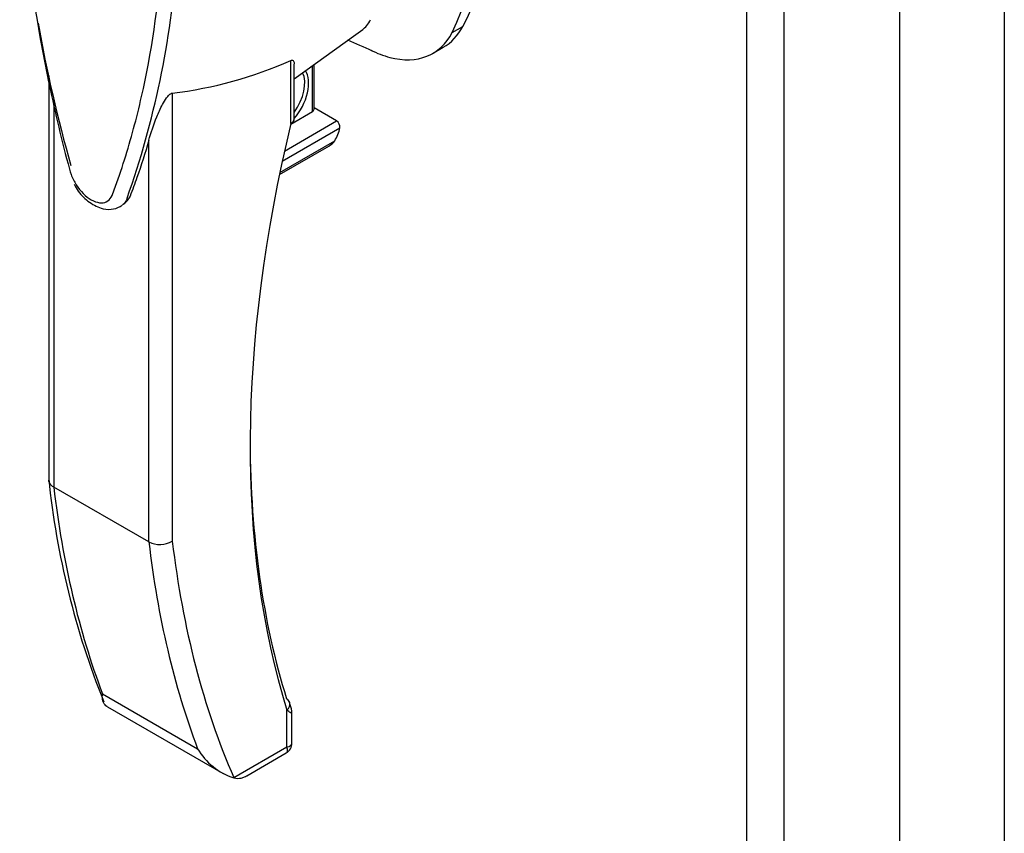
# Model space of a CAD drawing. Header units: inches. Extents: x 2 to 538, y -2 to 358.
# Tile 64 of 117: x 455.6 to 460.94, y 295.76 to 300.18. Entities that reach past the tile are written whole.
import ezdxf

# ---------------------------------------------------------------- set-up
doc = ezdxf.new("R2010")
doc.units = ezdxf.units.IN
doc.header["$MEASUREMENT"] = 0
for name, color, linetype in [('COM71140-4', 7, 'Continuous'), ('COM71141-3', 7, 'Continuous'), ('Default', 7, 'Continuous'), ('HAN13068', 7, 'Continuous')]:
    doc.layers.add(name, color=color, linetype=linetype)

# ---------------------------------------------------------------- blocks, each defined once
blk = doc.blocks.new('SE6')
at = {"layer": 'COM71140-4', "color": 7, "linetype": 'Continuous'}
for p, q in [((460.3727, 270.156), (460.3727, 331.34)), ((459.5426, 269.8326), (459.5426, 330.9384)), ((459.7448, 330.9775), (459.7448, 269.7935))]:
    blk.add_line(p, q, dxfattribs=at)
at = {"layer": 'COM71141-3', "color": 7, "linetype": 'Continuous'}
blk.add_line((460.9404, 330.2044), (460.9404, 269.0204), dxfattribs=at)
at = {"layer": 'HAN13068', "color": 7, "linetype": 'Continuous'}
for p, q in [((457.4215, 300.0981), (457.46, 300.1257)), ((457.9455, 300.1088), (458.0021, 300.1415)), ((457.0874, 299.8579), (457.4215, 300.0981)), ((457.8382, 299.9951), (457.8968, 300.029)), ((457.0698, 299.6157), (457.0698, 299.9571)), ((457.0874, 299.6402), (457.0874, 299.9376)), ((457.1865, 299.68), (457.1865, 299.9291)), ((457.1953, 299.6923), (457.1953, 299.9355)), ((455.7565, 299.874), (455.7565, 297.6808)), ((455.7829, 299.7454), (455.7829, 297.6427)), ((456.4264, 299.7802), (456.4264, 297.3493)), ((457.3173, 299.629), (457.1953, 299.6995)), ((457.069, 299.6122), (457.1865, 299.68)), ((457.3359, 299.5908), (457.0229, 299.41)), ((457.0352, 299.4661), (457.3173, 299.629)), ((456.2991, 297.3446), (456.2991, 299.525)), ((457.0077, 299.338), (457.2759, 299.4929)), ((457.0101, 299.3496), (457.3076, 299.5213)), ((456.1547, 299.172), (456.1548, 299.172)), ((456.2991, 297.3446), (455.7829, 297.6427)), ((456.0476, 296.521), (456.5638, 296.223)), ((456.0755, 296.4496), (456.7016, 296.0881)), ((457.0486, 296.2324), (457.0486, 296.4313)), ((457.075, 296.2518), (457.075, 296.4128)), ((456.7605, 296.0661), (457.0486, 296.2324)), ((456.8303, 296.0759), (457.045, 296.1998))]:
    blk.add_line(p, q, dxfattribs=at)
for centre, radius, start, end in [((455.2127, 301.3218), 2.9899, 336.0649, 13.9955), ((451.4809, 300.8685), 4.9845, 340.5654, 355.8254), ((463.4141, 301.5322), 7.8372, 190.09001, 195.88696), ((456.0749, 296.9074), 3.4183, 65.1777, 67.578), ((456.1589, 302.0121), 2.2479, 276.8327, 293.9054), ((457.0274, 299.6402), 0.06, 346.4629, 0), ((457.2977, 299.5958), 0.0385, 352.4842, 59.4722), ((457.2134, 299.5936), 0.1187, 301.763, 322.5007), ((460.2121, 298.1471), 4.4802, 185.9, 201.8736), ((456.3584, 297.4633), 0.1326, 243.41, 300.7988), ((456.8741, 296.4054), 0.36, 210.4521, 251.4662), ((457.015, 296.2518), 0.06, 300, 0), ((456.6157, 296.1294), 0.1581, 335.6435, 336.4006)]:
    blk.add_arc(centre, radius, start, end, dxfattribs=at)
for centre, major_axis, ratio, start_param, end_param in [((455.6193, 302.8062), (1.8606, -3.2227), 0.57735, 0.347274, 1.032882), ((457.2142, 300.5009), (-0.225, 0.3897), 0.57735, 3.218794, 3.488867), ((457.5218, 300.6785), (-0.375, 0.6495), 0.57735, 3.141593, 3.488867), ((457.4653, 300.6459), (-0.375, 0.6495), 0.57735, 2.625215, 3.488867), ((457.4653, 300.6459), (0.375, -0.6495), 0.57735, -0.71714, -0.516378), ((457.0229, 299.752), (-0.1012, -0.1754), 0.57735, 1.252561, 2.850817), ((457.0123, 299.7581), (0.0938, 0.1624), 0.57735, 4.529102, 5.92263), ((457.1653, 299.6923), (-0.03, 0), 0.57735, 2.356194, 3.141593), ((457.0274, 299.6402), (-0.06, 0), 0.57735, 2.356194, 3.141593), ((461.4283, 300.507), (-3.2386, -5.6094), 0.57735, 5.185461, 5.79467), ((457.0274, 299.6402), (-0.0583, 0.014), 0.372014, 2.470308, 3.141593), ((457.2501, 299.5657), (-0.0625, -0.1083), 0.57735, 1.492881, 2.113829), ((461.3859, 300.5315), (-3.2086, -5.5575), 0.57735, 5.502451, 5.79467), ((460.9732, 301.4029), (-3.6998, -6.4082), 0.57735, -0.658671, -0.441314), ((461.4894, 301.1049), (-3.6998, -6.4082), 0.57735, -0.658671, -0.441314), ((461.5531, 301.0682), (-3.6548, -6.3303), 0.57735, 5.625294, 5.881649), ((457.0062, 296.4557), (-0.0573, -0.0179), 0.720992, 3.145085, 3.727547), ((457.0062, 296.4557), (-0.0573, -0.0179), 0.720992, 2.15675, 3.145085), ((456.985, 296.2691), (-0.0623, 0.0676), 0.368973, 3.059018, 3.844416), ((456.985, 296.2691), (-0.0897, 0.0201), 0.368973, 2.438769, 3.224167)]:
    blk.add_ellipse(centre, major_axis=major_axis, ratio=ratio, start_param=start_param, end_param=end_param, dxfattribs=at)
for points, knots in [([(455.5984, 300.9511), (455.6188, 300.6651), (455.6561, 300.3731), (455.7369, 299.9266), (455.7679, 299.7764), (455.8209, 299.5488), (455.8399, 299.4725), (455.8659, 299.3769), (455.8703, 299.3577), (455.8843, 299.3193), (455.8938, 299.3004), (455.9275, 299.2474), (455.9571, 299.2183), (456.0168, 299.1842), (456.0462, 299.1802), (456.0791, 299.1959), (456.0882, 299.2044), (456.1014, 299.2278), (456.1057, 299.2418), (456.131, 299.3082), (456.1494, 299.363), (456.202, 299.5295), (456.2329, 299.6439), (456.3131, 299.9971), (456.35, 300.2461), (456.3701, 300.5088)], [0, 0, 0, 0, 0.25, 0.25, 0.375, 0.375, 0.4375, 0.4375, 0.453125, 0.453125, 0.46875, 0.46875, 0.5, 0.5, 0.53125, 0.53125, 0.546875, 0.546875, 0.5625, 0.5625, 0.625, 0.625, 0.75, 0.75, 1, 1, 1, 1]), ([(457.0698, 299.9571), (457.0726, 299.9582), (457.0749, 299.9586), (457.0787, 299.9585), (457.0802, 299.958), (457.0838, 299.9556), (457.0852, 299.9531), (457.087, 299.9474), (457.0874, 299.9442), (457.0874, 299.9402), (457.0874, 299.9395), (457.0874, 299.9389)], [0, 0, 0, 0, 0.0625, 0.0625, 0.125, 0.125, 0.25, 0.25, 0.375, 0.375, 0.3976584, 0.3976584, 0.3976584, 0.3976584]), ([(456.2991, 299.525), (456.3107, 299.5653), (456.3247, 299.6073), (456.3516, 299.6735), (456.3615, 299.696), (456.3799, 299.7308), (456.3866, 299.7425), (456.3992, 299.7599), (456.404, 299.7658), (456.4149, 299.7759), (456.4214, 299.7797), (456.4264, 299.7802)], [0, 0, 0, 0, 0.5, 0.5, 0.75, 0.75, 0.875, 0.875, 0.9375, 0.9375, 1, 1, 1, 1]), ([(456.2991, 299.525), (456.2792, 299.4558), (456.2578, 299.3881), (456.2229, 299.2875), (456.2102, 299.2539), (456.1902, 299.2046), (456.1802, 299.1912), (456.1678, 299.1818)], [0, 0, 0, 0, 0.2045748, 0.2045748, 0.3106572, 0.3106572, 0.3644617, 0.3644617, 0.3644617, 0.3644617]), ([(455.8932, 299.286), (455.901, 299.2715), (455.9215, 299.2348), (455.9777, 299.183), (456.0426, 299.1503), (456.108, 299.1468), (456.1382, 299.1628), (456.1547, 299.172)], [0, 0, 0, 0, 0.125253, 0.371568, 0.635215, 0.827019, 1, 1, 1, 1]), ([(455.7829, 297.6427), (455.7787, 297.6451), (455.775, 297.6478), (455.7684, 297.6535), (455.7656, 297.6566), (455.7611, 297.6632), (455.7594, 297.6665), (455.7571, 297.6735), (455.7565, 297.6772), (455.7565, 297.6807)], [0, 0, 0, 0, 0.125, 0.125, 0.25, 0.25, 0.375, 0.375, 0.4994523, 0.4994523, 0.4994523, 0.4994523]), ([(456.0754, 296.4497), (456.0721, 296.4516), (456.0691, 296.4537), (456.0629, 296.4588), (456.0599, 296.462), (456.0525, 296.4724), (456.0494, 296.4804), (456.0471, 296.4943), (456.0467, 296.4992), (456.0467, 296.5096), (456.047, 296.5152), (456.0476, 296.521)], [0.2815674, 0.2815674, 0.2815674, 0.2815674, 0.375, 0.375, 0.5, 0.5, 0.75, 0.75, 0.875, 0.875, 1, 1, 1, 1]), ([(457.075, 296.4125), (457.075, 296.4126), (457.0748, 296.4127), (457.0735, 296.4139), (457.0705, 296.4162), (457.0615, 296.4225), (457.0556, 296.4265), (457.0486, 296.4313)], [0.4406417, 0.4406417, 0.4406417, 0.4406417, 0.5, 0.5, 0.75, 0.75, 1, 1, 1, 1]), ([(457.0749, 296.4127), (457.0749, 296.413), (457.0753, 296.418), (457.073, 296.4386), (457.0682, 296.4569), (457.0629, 296.4736)], [0, 0, 0, 0, 0.010769, 0.221303, 1, 1, 1, 1]), ([(456.7597, 296.0642), (456.775, 296.0609), (456.7883, 296.0611), (456.8069, 296.0652), (456.8129, 296.0672), (456.8223, 296.0714), (456.8258, 296.0733), (456.8293, 296.0753)], [0, 0, 0, 0, 0.25, 0.25, 0.375, 0.375, 0.4533737, 0.4533737, 0.4533737, 0.4533737])]:
    blk.add_open_spline(points, degree=3, knots=knots, dxfattribs=at)
blk.add_open_spline([(456.1814, 299.21), (456.1764, 299.1941), (456.1678, 299.1817), (456.1566, 299.1733)], degree=3, dxfattribs=at)

msp = doc.modelspace()

# ---------------------------------------------------------------- block references
at = {"layer": 'Default'}
msp.add_blockref('SE6', (0, 0), dxfattribs=at)

doc.saveas('drawing.dxf')
